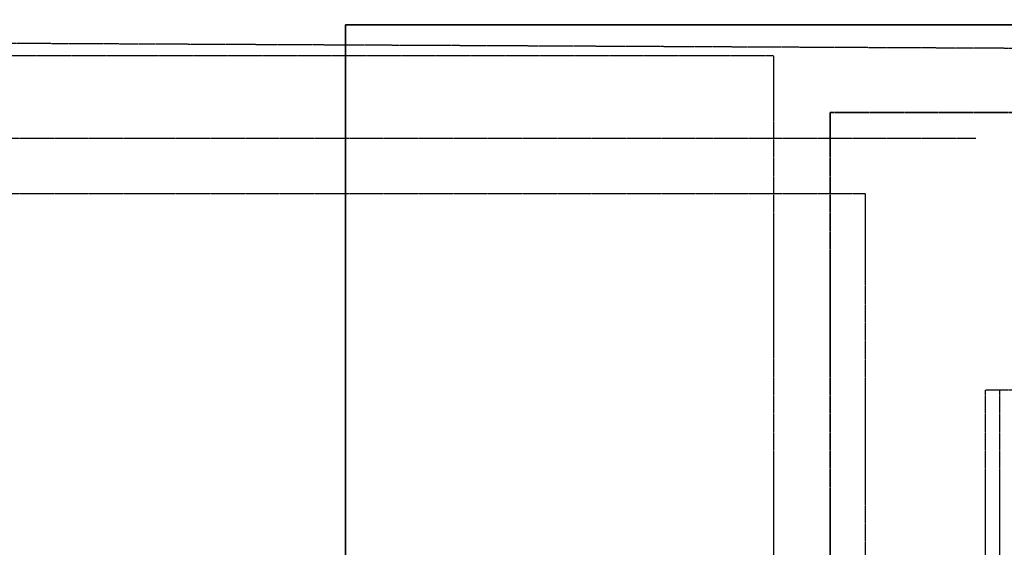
# Model space of a CAD drawing. Header units: millimetres. Extents: x -98431657 to -98227415, y -465497820 to -465456067.
# Tile 43 of 62: x -98397682 to -98396210, y -465486739 to -465485950. Entities that reach past the tile are written whole.
import ezdxf

# ---------------------------------------------------------------- set-up
doc = ezdxf.new("R2010")
doc.units = ezdxf.units.MM
doc.linetypes.add('Carkovana 0.5x', pattern=[0.14, 0.1, -0.04])
doc.linetypes.add('Teckovana', pattern=[0.06, 0, -0.06])
doc.layers.add('Pasivní chlazení', color=7, linetype='Continuous', lineweight=25)
doc.layers.add('základ', color=7, linetype='Continuous', lineweight=25)

msp = doc.modelspace()

# ---------------------------------------------------------------- linework, layer by layer
at = {"layer": 'Pasivní chlazení', "color": 1, "lineweight": 35}
msp.add_line((-98397194.9, -465486759.4), (-98397194.9, -465485958.2), dxfattribs=at)
at = {"layer": 'základ', "linetype": 'Teckovana'}
for p, q in [((-98396190.3, -465485993.2), (-98404945.9, -465485950.3)), ((-98396555.3, -465486004.4), (-98399944.1, -465486004.4)), ((-98396555.3, -465486004.4), (-98396555.3, -465487524.6)), ((-98396252.8, -465486127.8), (-98399986.3, -465486127.8)), ((-98396417.8, -465486210.8), (-98400160.1, -465486210.8)), ((-98396417.8, -465488940.8), (-98396417.8, -465486210.8)), ((-98396238.6, -465486785.7), (-98396238.6, -465486503.7)), ((-98396238.6, -465486503.7), (-98396148.8, -465486503.7)), ((-98396217.2, -465486838.1), (-98396217.2, -465486503.7))]:
    msp.add_line(p, q, dxfattribs=at)
at = {"layer": 'základ', "color": 1, "lineweight": 35}
msp.add_line((-98397194.9, -465485958.2), (-98394745.8, -465485958.2), dxfattribs=at)
at = {"layer": 'základ', "color": 171, "linetype": 'Carkovana 0.5x', "lineweight": 35, "true_color": 0x7070ff}
for p in [(-98396470.8, -465488342.5), (-98394680.3, -465486088.8)]:
    msp.add_line(p, (-98396470.8, -465486088.8), dxfattribs=at)

doc.saveas('drawing.dxf')
